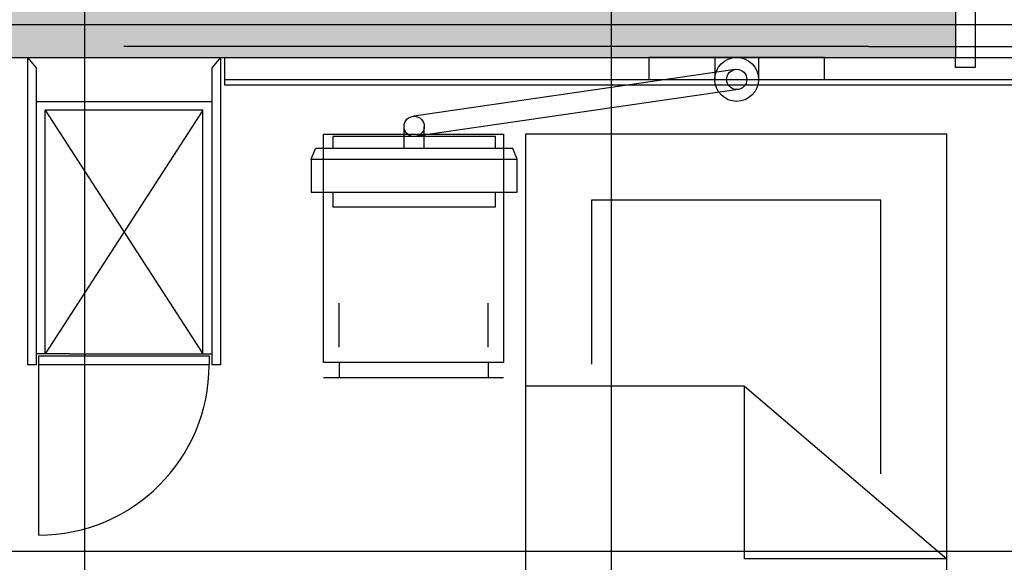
# Model space of a CAD drawing. Header units: millimetres. Extents: x 2502971067 to 2502991033, y 5626762590 to 5626807088.
# Tile 25 of 109: x 2502972502 to 2502974746, y 5626781985 to 5626783221. Entities that reach past the tile are written whole.
import ezdxf

# ---------------------------------------------------------------- set-up
doc = ezdxf.new("R2010")
doc.units = ezdxf.units.MM
for name, color, linetype in [('A_Fenster-Innen', 2, 'Continuous'), ('A_Raster', 253, 'Continuous'), ('A_Schraffur-Wand', 9, 'Continuous'), ('A_Wand', 7, 'Continuous'), ('I_Bett', 2, 'Continuous'), ('I_Bettenwandkanal', 2, 'Continuous'), ('I_Möbel', 2, 'Continuous')]:
    doc.layers.add(name, color=color, linetype=linetype)

msp = doc.modelspace()

# ---------------------------------------------------------------- hatches: boundary and pattern name
at = {"layer": 'A_Schraffur-Wand'}
h = msp.add_hatch(color=256, dxfattribs=at)
h.dxf.hatch_style = 1
h.paths.add_polyline_path([(2502974634.998, 5626783284.99946), (2502972345, 5626783284.99946), (2502972345, 5626783134.99946), (2502974634.998, 5626783134.99946)])

# ---------------------------------------------------------------- linework, layer by layer
at = {"layer": 'A_Fenster-Innen'}
for p, q in [((2502974679.998, 5626783307.99946), (2502974679.998, 5626783111.99946)), ((2502974634.998, 5626783134.99946), (2502975894.998, 5626783134.99946)), ((2502974634.998, 5626783111.99946), (2502974634.998, 5626783134.99946)), ((2502974679.998, 5626783111.99946), (2502974634.998, 5626783111.99946))]:
    msp.add_line(p, q, dxfattribs=at)
at = {"layer": 'A_Raster'}
for p, q in [((2502972650, 5626806160), (2502972650, 5626762660)), ((2502973850, 5626806160), (2502973850, 5626762660)), ((2502971300, 5626783210), (2502990800, 5626783210)), ((2502971300, 5626782010), (2502990800, 5626782010))]:
    msp.add_line(p, q, dxfattribs=at)
at = {"layer": 'A_Wand'}
for p in [(2502974634.998, 5626783284.99946), (2502972345, 5626783134.99946)]:
    msp.add_line(p, (2502974634.998, 5626783134.99946), dxfattribs=at)
at = {"layer": 'A_Wand', "color": 2}
for p, q in [((2502973836.20447, 5626783159.98839), (2502972740.00223, 5626783159.98839)), ((2502974436.20447, 5626783159.98839), (2502976094.95768, 5626783159.98839))]:
    msp.add_line(p, q, dxfattribs=at)
at = {"layer": 'I_Bett'}
for p, q in [((2502973194.997793, 5626782439.999974), (2502973194.997793, 5626782959.999974)), ((2502973194.997793, 5626782959.999974), (2502973604.997808, 5626782959.999974)), ((2502973604.997808, 5626782959.999974), (2502973604.997808, 5626782439.999974)), ((2502973654.997824, 5626782959.999974), (2502973654.997824, 5626780809.999913)), ((2502974614.997854, 5626782959.999974), (2502973654.997824, 5626782959.999974)), ((2502974614.997854, 5626780809.999913), (2502974614.997854, 5626782959.999974)), ((2502973804.997839, 5626782810.000035), (2502973804.997839, 5626782435.993138)), ((2502974464.997854, 5626782810.000035), (2502973804.997839, 5626782810.000035)), ((2502974464.997854, 5626782186.782872), (2502974464.997854, 5626782810.000035)), ((2502973229.997808, 5626782474.999974), (2502973229.997808, 5626782574.999974)), ((2502973569.997839, 5626782474.999974), (2502973569.997839, 5626782574.999974)), ((2502973604.997808, 5626782439.999974), (2502973194.997793, 5626782439.999974)), ((2502973229.997808, 5626782439.999974), (2502973229.997808, 5626782404.999974)), ((2502973569.997839, 5626782439.999974), (2502973569.997839, 5626782404.999974)), ((2502973604.997808, 5626782404.999974), (2502973194.997793, 5626782404.999974)), ((2502974153.977484, 5626782386.533483), (2502973654.997824, 5626782386.533483)), ((2502974153.977484, 5626781993.00266), (2502974153.977484, 5626782386.533483)), ((2502974153.977484, 5626782386.533483), (2502974614.997854, 5626781993.00266)), ((2502974614.997854, 5626781993.00266), (2502974153.977484, 5626781993.00266))]:
    msp.add_line(p, q, dxfattribs=at)
at = {"layer": 'I_Bettenwandkanal'}
msp.add_line((2502972970.006542, 5626783084.995549), (2502977374.999015, 5626783084.995549), dxfattribs=at)
at = {"layer": 'I_Möbel'}
for p, q in [((2502974436.20447, 5626783159.98839), (2502973836.20447, 5626783159.98839)), ((2502972520.00445, 5626783134.98987), (2502972520, 5626782435.00698)), ((2502972520.00445, 5626783134.98987), (2502972540.00445, 5626783111.40787)), ((2502972960, 5626783134.98987), (2502972940, 5626783111.40787)), ((2502972960, 5626783134.98987), (2502972960, 5626782435.00687)), ((2502972970.00654, 5626783071.985), (2502972970.00654, 5626783134.985)), ((2502974336.20447, 5626783134.98839), (2502973936.20447, 5626783134.98839)), ((2502973936.20447, 5626783134.98839), (2502973936.20447, 5626783084.98839)), ((2502974086.20447, 5626783134.98839), (2502974086.20447, 5626783084.98839)), ((2502974186.20447, 5626783134.98839), (2502974186.20447, 5626783084.98839)), ((2502974336.20447, 5626783084.98839), (2502974336.20447, 5626783134.98839)), ((2502972540.00445, 5626783111.40787), (2502972540.00445, 5626782435.007)), ((2502972940, 5626783111.40787), (2502972940, 5626782435.007)), ((2502974132.94618, 5626783107.70599), (2502973400.10443, 5626783001.18945)), ((2502973936.20447, 5626783084.98839), (2502974336.20447, 5626783084.98839)), ((2502977345, 5626783071.92298), (2502972970.00654, 5626783071.98517)), ((2502974139.59218, 5626783062.11288), (2502973406.75044, 5626782955.59634)), ((2502972540.00445, 5626783035.01037), (2502972939.99791, 5626783035.01037)), ((2502972540.00654, 5626783035.01037), (2502972540.00654, 5626782460.02871)), ((2502972939.99791, 5626783035.01037), (2502972939.99791, 5626782460.02871)), ((2502972560.00445, 5626782460.02871), (2502972560.00445, 5626783015.01037)), ((2502972920, 5626783015.01037), (2502972560.00445, 5626783015.01037)), ((2502972920, 5626783015.01037), (2502972560.00445, 5626782460.02871)), ((2502972560.00445, 5626783015.01037), (2502972920, 5626782460.02871)), ((2502972920, 5626782460.02871), (2502972920, 5626783015.01037)), ((2502973378.32834, 5626782928.04646), (2502973378.32834, 5626782978.04646)), ((2502973424.32947, 5626782928.04646), (2502973424.32947, 5626782978.04646)), ((2502973216.20447, 5626782954.92146), (2502973216.20447, 5626782928.04645)), ((2502973586.20447, 5626782954.92146), (2502973216.20447, 5626782954.92146)), ((2502973586.20447, 5626782928.04646), (2502973586.20447, 5626782954.92146)), ((2502973166.20447, 5626782903.04645), (2502973176.20447, 5626782928.04645)), ((2502973626.20447, 5626782928.04646), (2502973176.20447, 5626782928.04645)), ((2502973636.20447, 5626782903.04646), (2502973626.20447, 5626782928.04646)), ((2502973166.20447, 5626782903.04645), (2502973636.20447, 5626782903.04646)), ((2502973166.20447, 5626782903.04645), (2502973166.20447, 5626782828.04646)), ((2502973636.20447, 5626782828.04646), (2502973636.20447, 5626782903.04646)), ((2502973166.20447, 5626782828.04646), (2502973636.20447, 5626782828.04646)), ((2502973216.20447, 5626782828.04646), (2502973216.20447, 5626782794.92146)), ((2502973586.20447, 5626782794.92146), (2502973586.20447, 5626782828.04646)), ((2502973216.20447, 5626782794.92146), (2502973586.20447, 5626782794.92146)), ((2502972615.68574, 5626782460.02271), (2502972540.00445, 5626782460.02546)), ((2502972546.00445, 5626782455.007), (2502972934, 5626782455.01025)), ((2502972546.00445, 5626782435.007), (2502972546.00445, 5626782455.007)), ((2502972615.68574, 5626782460.02871), (2502972939.99791, 5626782460.02871)), ((2502972934, 5626782455.01025), (2502972934, 5626782435.01025)), ((2502972539.99985, 5626782435.007), (2502972520, 5626782435.00698)), ((2502972934, 5626782435.01025), (2502972546.00445, 5626782435.007)), ((2502972546.00445, 5626782047.00491), (2502972546.00445, 5626782435.007)), ((2502972959.9954, 5626782435.00687), (2502972939.99555, 5626782435.00686))]:
    msp.add_line(p, q, dxfattribs=at)
for centre, radius in [((2502974136.20447, 5626783084.98839), 50), ((2502974136.20447, 5626783084.98839), 23.125), ((2502973401.20447, 5626782978.04646), 23.125)]:
    msp.add_circle(centre, radius, dxfattribs=at)
msp.add_arc((2502972545.99791, 5626782435.01025), 388.002088, 270, 0, dxfattribs=at)

doc.saveas('drawing.dxf')
